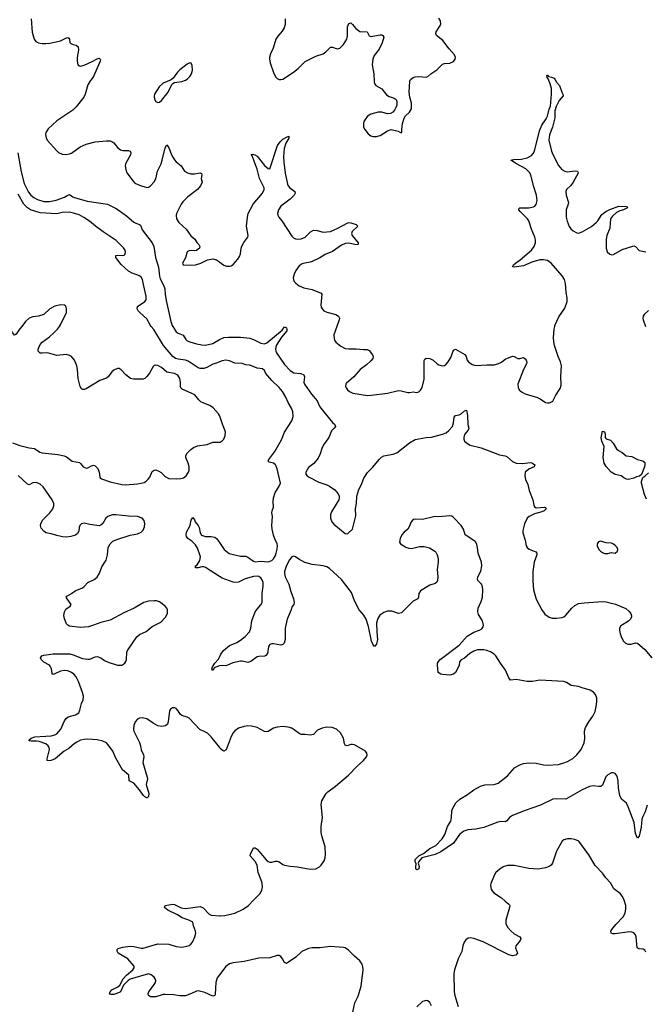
# Model space of a CAD drawing. Header units: inches. Extents: x 1305449 to 1407403, y 744709 to 841554.
# Tile 81 of 114: x 1387827 to 1394636, y 782614 to 793341. Entities that reach past the tile are written whole.
import ezdxf

# ---------------------------------------------------------------- set-up
doc = ezdxf.new("R2010")
doc.units = ezdxf.units.IN
doc.header["$MEASUREMENT"] = 0
for name, color, linetype in [('B3788', 7, 'Continuous'), ('B3789', 7, 'Continuous'), ('B3798', 7, 'Continuous'), ('B3799', 7, 'Continuous')]:
    doc.layers.add(name, color=color, linetype=linetype)

msp = doc.modelspace()

# ---------------------------------------------------------------- linework, layer by layer
at = {"layer": 'B3788', "color": 6}
for points, elevation in [([(1387849, 790000), (1387826, 789970), (1387790, 789914), (1387770, 789904), (1387750, 789933), (1387715, 790000)], 1000), ([(1390000, 789027), (1389990, 789047), (1389933, 789113), (1389897, 789137), (1389830, 789162), (1389799, 789179), (1389778, 789198), (1389732, 789252), (1389701, 789270), (1389595, 789315), (1389581, 789330), (1389576, 789350), (1389578, 789390), (1389571, 789431), (1389547, 789467), (1389510, 789485), (1389430, 789500), (1389370, 789552), (1389330, 789574), (1389310, 789578), (1389290, 789573), (1389278, 789562), (1389238, 789490), (1389210, 789452), (1389190, 789433), (1389170, 789424), (1389066, 789426), (1389033, 789433), (1388981, 789470), (1388930, 789526), (1388910, 789539), (1388890, 789542), (1388850, 789522), (1388830, 789505), (1388790, 789450), (1388770, 789434), (1388698, 789410), (1388550, 789318), (1388530, 789311), (1388511, 789311), (1388498, 789318), (1388484, 789344), (1388465, 789430), (1388457, 789530), (1388448, 789568), (1388423, 789630), (1388390, 789672), (1388370, 789684), (1388332, 789692), (1388230, 789684), (1388130, 789713), (1388070, 789706), (1388050, 789709), (1388028, 789730), (1388028, 789750), (1388034, 789770), (1388050, 789803), (1388070, 789829), (1388150, 789887), (1388198, 789930), (1388239, 789970), (1388260, 790000)], 1000), ([(1390000, 789613), (1389970, 789599), (1389930, 789587), (1389865, 789550), (1389830, 789541), (1389790, 789539), (1389770, 789548), (1389661, 789621), (1389630, 789630), (1389550, 789641), (1389522, 789650), (1389492, 789670), (1389393, 789790), (1389285, 789965), (1389257, 790000)], 900), ([(1389493, 790000), (1389510, 789968), (1389530, 789941), (1389550, 789925), (1389605, 789905), (1389636, 789856), (1389650, 789843), (1389678, 789830), (1389750, 789810), (1389810, 789798), (1389850, 789796), (1389930, 789813), (1390000, 789855)], 900), ([(1387749, 788731), (1387830, 788700), (1387930, 788676), (1387988, 788668), (1388047, 788630), (1388070, 788621), (1388243, 788603), (1388310, 788590), (1388338, 788578), (1388399, 788530), (1388476, 788516), (1388490, 788505), (1388517, 788470), (1388550, 788454), (1388570, 788457), (1388610, 788482), (1388630, 788486), (1388650, 788480), (1388676, 788450), (1388691, 788410), (1388700, 788360), (1388704, 788350), (1388717, 788337), (1388810, 788306), (1388937, 788277), (1388973, 788273), (1389110, 788284), (1389150, 788290), (1389180, 788300), (1389205, 788315), (1389226, 788334), (1389242, 788358), (1389270, 788418), (1389290, 788434), (1389310, 788435), (1389343, 788423), (1389367, 788407), (1389410, 788363), (1389450, 788341), (1389530, 788337), (1389579, 788341), (1389610, 788351), (1389638, 788370), (1389665, 788410), (1389672, 788432), (1389672, 788470), (1389661, 788510), (1389636, 788570), (1389634, 788590), (1389646, 788614), (1389690, 788657), (1389720, 788680), (1389763, 788697), (1389869, 788711), (1389930, 788738), (1390000, 788739)], 1000), ([(1390000, 785414), (1389910, 785527), (1389870, 785568), (1389850, 785580), (1389786, 785606), (1389670, 785730), (1389650, 785742), (1389590, 785760), (1389574, 785774), (1389552, 785810), (1389530, 785835), (1389510, 785845), (1389490, 785845), (1389470, 785831), (1389459, 785810), (1389442, 785690), (1389434, 785666), (1389412, 785648), (1389370, 785640), (1389330, 785648), (1389278, 785678), (1389210, 785725), (1389164, 785736), (1389130, 785732), (1389110, 785719), (1389085, 785690), (1389068, 785650), (1389064, 785610), (1389068, 785590), (1389130, 785466), (1389142, 785430), (1389150, 785385), (1389176, 785330), (1389177, 785310), (1389168, 785250), (1389214, 785090), (1389217, 785070), (1389203, 785010), (1389234, 784910), (1389230, 784878), (1389215, 784865), (1389210, 784864), (1389190, 784873), (1389170, 784892), (1389129, 784950), (1389070, 785022), (1389020, 785050), (1389014, 785110), (1388945, 785170), (1388875, 785295), (1388839, 785370), (1388790, 785441), (1388770, 785463), (1388730, 785482), (1388670, 785497), (1388570, 785502), (1388530, 785500), (1388490, 785490), (1388449, 785470), (1388419, 785450), (1388361, 785399), (1388310, 785372), (1388213, 785287), (1388170, 785271), (1388147, 785267), (1388125, 785270), (1388125, 785290), (1388151, 785390), (1388149, 785410), (1388137, 785430), (1388110, 785450), (1388037, 785477), (1388010, 785481), (1387950, 785479), (1387930, 785484), (1387926, 785490), (1387950, 785512), (1387990, 785528), (1388170, 785538), (1388210, 785549), (1388230, 785562), (1388275, 785610), (1388316, 785704), (1388332, 785728), (1388355, 785745), (1388434, 785766), (1388469, 785791), (1388482, 785818), (1388498, 785890), (1388518, 785930), (1388521, 785970), (1388511, 786010), (1388467, 786130), (1388440, 786180), (1388416, 786210), (1388390, 786228), (1388350, 786248), (1388310, 786252), (1388270, 786245), (1388210, 786213), (1388186, 786206), (1388179, 786219), (1388173, 786270), (1388159, 786299), (1388150, 786310), (1388090, 786342), (1388061, 786370), (1388055, 786390), (1388068, 786410), (1388090, 786419), (1388190, 786432), (1388372, 786432), (1388410, 786423), (1388510, 786380), (1388570, 786373), (1388590, 786375), (1388650, 786401), (1388670, 786403), (1388709, 786390), (1388750, 786361), (1388790, 786340), (1388890, 786310), (1388910, 786307), (1388937, 786310), (1388970, 786330), (1388982, 786350), (1388988, 786372), (1388993, 786450), (1389000, 786470), (1389101, 786619), (1389130, 786642), (1389204, 786676), (1389269, 786731), (1389362, 786778), (1389412, 786830), (1389436, 786870), (1389436, 786910), (1389428, 786930), (1389410, 786953), (1389350, 787000), (1389317, 787010), (1389290, 787011), (1389230, 787005), (1389178, 786990), (1389072, 786928), (1388962, 786878), (1388810, 786798), (1388710, 786775), (1388630, 786743), (1388574, 786726), (1388490, 786720), (1388370, 786735), (1388350, 786745), (1388338, 786758), (1388315, 786815), (1388309, 786850), (1388313, 786890), (1388330, 786918), (1388376, 786950), (1388388, 786970), (1388342, 787030), (1388332, 787050), (1388339, 787061), (1388390, 787090), (1388430, 787120), (1388510, 787151), (1388530, 787166), (1388570, 787211), (1388638, 787242), (1388670, 787267), (1388696, 787310), (1388720, 787380), (1388769, 787451), (1388783, 787510), (1388790, 787590), (1388811, 787630), (1388842, 787658), (1388883, 787677), (1389030, 787724), (1389110, 787740), (1389150, 787759), (1389170, 787781), (1389185, 787815), (1389190, 787850), (1389183, 787883), (1389159, 787910), (1389110, 787928), (1389010, 787931), (1388874, 787946), (1388834, 787946), (1388786, 787930), (1388765, 787910), (1388730, 787852), (1388710, 787833), (1388693, 787827), (1388590, 787842), (1388530, 787857), (1388501, 787850), (1388481, 787830), (1388474, 787810), (1388469, 787770), (1388456, 787744), (1388434, 787726), (1388384, 787710), (1388337, 787703), (1388294, 787706), (1388230, 787720), (1388170, 787739), (1388110, 787750), (1388090, 787767), (1388062, 787802), (1388054, 787830), (1388056, 787850), (1388075, 787890), (1388154, 787970), (1388186, 788010), (1388197, 788043), (1388197, 788070), (1388180, 788110), (1388083, 788250), (1388050, 788281), (1388010, 788298), (1387970, 788295), (1387930, 788274), (1387910, 788280), (1387810, 788374)], 1000), ([(1390000, 787275), (1389850, 787374), (1389830, 787380), (1389810, 787380), (1389770, 787369), (1389741, 787370), (1389742, 787390), (1389757, 787403), (1389786, 787450), (1389793, 787490), (1389788, 787510), (1389763, 787583), (1389741, 787621), (1389700, 787660), (1389657, 787690), (1389644, 787710), (1389638, 787730), (1389641, 787759), (1389681, 787830), (1389693, 787890), (1389710, 787917), (1389730, 787891), (1389737, 787870), (1389770, 787829), (1389780, 787810), (1389792, 787752), (1389806, 787726), (1389849, 787709), (1389910, 787709), (1389950, 787704), (1389970, 787689), (1390000, 787646)], 900), ([(1390000, 786302), (1389998, 786302), (1389956, 786284), (1389944, 786276), (1389930, 786252), (1389919, 786270), (1389926, 786290), (1389951, 786330), (1389990, 786375), (1390000, 786396)], 900), ([(1390000, 782934), (1389977, 782903), (1389960, 782850), (1389954, 782726), (1389949, 782711), (1389930, 782702), (1389841, 782741), (1389770, 782760), (1389750, 782757), (1389698, 782730), (1389630, 782707), (1389570, 782706), (1389504, 782716), (1389410, 782721), (1389390, 782720), (1389310, 782695), (1389250, 782696), (1389230, 782710), (1389226, 782730), (1389231, 782750), (1389292, 782830), (1389304, 782850), (1389309, 782870), (1389303, 782890), (1389289, 782910), (1389256, 782936), (1389230, 782946), (1389030, 782886), (1389008, 782872), (1388958, 782822), (1388925, 782750), (1388884, 782730), (1388850, 782721), (1388820, 782720), (1388805, 782725), (1388810, 782750), (1388828, 782770), (1388896, 782804), (1388916, 782824), (1388953, 782890), (1388988, 782932), (1389059, 782990), (1389073, 783010), (1389071, 783031), (1389003, 783110), (1388899, 783170), (1388887, 783193), (1388888, 783210), (1388898, 783222), (1388950, 783238), (1389030, 783246), (1389070, 783243), (1389150, 783226), (1389170, 783227), (1389330, 783273), (1389450, 783268), (1389530, 783243), (1389590, 783236), (1389646, 783246), (1389670, 783255), (1389691, 783269), (1389708, 783290), (1389734, 783350), (1389743, 783390), (1389740, 783410), (1389718, 783470), (1389710, 783510), (1389669, 783530), (1389595, 783555), (1389546, 783590), (1389441, 783641), (1389404, 783670), (1389409, 783690), (1389490, 783706), (1389510, 783701), (1389584, 783664), (1389630, 783657), (1389790, 783678), (1389824, 783664), (1389890, 783595), (1389910, 783584), (1390000, 783579)], 1000)]:
    msp.add_lwpolyline(points, dxfattribs=dict(at, elevation=elevation))
at = {"layer": 'B3789', "color": 6}
for points, elevation in [([(1387951, 793349), (1387964, 793204), (1387985, 793130), (1388004, 793104), (1388030, 793090), (1388070, 793082), (1388110, 793082), (1388155, 793085), (1388222, 793098), (1388270, 793111), (1388330, 793141), (1388350, 793145), (1388361, 793141), (1388368, 793128), (1388374, 793094), (1388382, 793082), (1388407, 793070), (1388442, 793062), (1388465, 793045), (1388468, 793010), (1388453, 792930), (1388451, 792890), (1388461, 792850), (1388477, 792837), (1388490, 792835), (1388530, 792846), (1388615, 792885), (1388670, 792916), (1388690, 792920), (1388704, 792910), (1388705, 792905), (1388703, 792890), (1388630, 792721), (1388590, 792669), (1388569, 792630), (1388541, 792530), (1388524, 792496), (1388442, 792390), (1388406, 792354), (1388230, 792240), (1388135, 792150), (1388113, 792110), (1388109, 792090), (1388114, 792054), (1388127, 792027), (1388230, 791911), (1388250, 791895), (1388290, 791876), (1388330, 791871), (1388370, 791878), (1388390, 791886), (1388485, 791955), (1388550, 791985), (1388650, 792011), (1388770, 792021), (1388810, 792020), (1388830, 792015), (1388850, 792000), (1388890, 791949), (1388923, 791923), (1388950, 791915), (1389010, 791916), (1389030, 791910), (1389038, 791890), (1389033, 791870), (1388979, 791770), (1388975, 791750), (1388981, 791710), (1388994, 791674), (1389061, 791581), (1389081, 791561), (1389130, 791537), (1389210, 791512), (1389230, 791515), (1389250, 791529), (1389290, 791575), (1389310, 791608), (1389328, 791690), (1389365, 791770), (1389378, 791810), (1389410, 791945), (1389430, 791976), (1389450, 791943), (1389482, 791862), (1389510, 791813), (1389530, 791791), (1389583, 791750), (1389621, 791690), (1389653, 791673), (1389690, 791663), (1389730, 791662), (1389791, 791671), (1389806, 791666), (1389811, 791650), (1389803, 791610), (1389812, 791570), (1389796, 791530), (1389763, 791490), (1389657, 791410), (1389603, 791357), (1389584, 791330), (1389534, 791230), (1389529, 791210), (1389534, 791170), (1389558, 791130), (1389639, 791059), (1389690, 790987), (1389733, 790950), (1389754, 790914), (1389778, 790890), (1389789, 790870), (1389783, 790850), (1389750, 790827), (1389730, 790823), (1389675, 790825), (1389649, 790811), (1389632, 790748), (1389598, 790690), (1389606, 790670), (1389685, 790665), (1389742, 790670), (1389797, 790690), (1389870, 790726), (1389930, 790737), (1389970, 790725), (1390000, 790701)], 1000), ([(1387805, 791890), (1387842, 791682), (1387877, 791557), (1387922, 791462), (1387948, 791428), (1387982, 791402), (1388022, 791382), (1388090, 791361), (1388150, 791359), (1388225, 791375), (1388313, 791407), (1388350, 791430), (1388370, 791436), (1388404, 791410), (1388422, 791402), (1388562, 791362), (1388783, 791330), (1388870, 791287), (1388910, 791261), (1388990, 791204), (1389070, 791135), (1389090, 791123), (1389132, 791110), (1389141, 791101), (1389159, 791050), (1389268, 790910), (1389288, 790870), (1389305, 790750), (1389337, 790643), (1389347, 790547), (1389356, 790516), (1389392, 790450), (1389407, 790410), (1389409, 790351), (1389420, 790280), (1389473, 790053), (1389488, 790010), (1389493, 790000)], 900), ([(1389257, 790000), (1389249, 790010), (1389210, 790083), (1389134, 790150), (1389116, 790170), (1389105, 790190), (1389110, 790215), (1389190, 790269), (1389202, 790290), (1389202, 790330), (1389176, 790456), (1389162, 790510), (1389150, 790535), (1389130, 790552), (1389050, 790581), (1389010, 790601), (1388930, 790674), (1388873, 790750), (1388872, 790770), (1388890, 790774), (1388950, 790772), (1388964, 790776), (1388974, 790786), (1388980, 790810), (1388975, 790830), (1388956, 790856), (1388876, 790936), (1388734, 791030), (1388651, 791090), (1388586, 791146), (1388526, 791186), (1388474, 791214), (1388414, 791234), (1388370, 791243), (1388290, 791241), (1388230, 791227), (1388050, 791237), (1387945, 791270), (1387912, 791290), (1387870, 791330), (1387810, 791440)], 900), ([(1388260, 790000), (1388270, 790015), (1388336, 790150), (1388337, 790190), (1388333, 790210), (1388324, 790224), (1388314, 790230), (1388270, 790233), (1388210, 790218), (1388155, 790190), (1388090, 790130), (1388030, 790109), (1387970, 790102), (1387930, 790088), (1387890, 790054), (1387849, 790000)], 1000)]:
    msp.add_lwpolyline(points, dxfattribs=dict(at, elevation=elevation))
at = {"layer": 'B3789', "color": 6, "elevation": 1100}
msp.add_lwpolyline([(1389690, 792869), (1389670, 792867), (1389650, 792856), (1389570, 792796), (1389545, 792770), (1389497, 792703), (1389476, 792684), (1389390, 792650), (1389346, 792610), (1389294, 792530), (1389289, 792509), (1389295, 792475), (1389310, 792450), (1389330, 792439), (1389350, 792444), (1389370, 792460), (1389443, 792550), (1389484, 792636), (1389493, 792647), (1389510, 792658), (1389590, 792669), (1389630, 792682), (1389650, 792694), (1389678, 792722), (1389696, 792750), (1389707, 792790), (1389704, 792844)], close=True, dxfattribs=at)
at = {"layer": 'B3798', "color": 6}
for points, elevation in [([(1390000, 789855), (1390003, 789857), (1390050, 789877), (1390098, 789882), (1390230, 789882), (1390333, 789870), (1390370, 789856), (1390450, 789815), (1390490, 789809), (1390518, 789822), (1390682, 789958), (1390710, 789994), (1390730, 789983), (1390734, 789970), (1390733, 789950), (1390677, 789883), (1390620, 789790), (1390611, 789750), (1390614, 789730), (1390623, 789710), (1390710, 789586), (1390770, 789518), (1390810, 789495), (1390886, 789486), (1390920, 789470), (1390926, 789450), (1390920, 789390), (1390927, 789370), (1391002, 789262), (1391064, 789190), (1391091, 789130), (1391105, 789110), (1391230, 788951), (1391256, 788930), (1391263, 788910), (1391250, 788890), (1391220, 788860), (1391190, 788790), (1391134, 788710), (1391116, 788670), (1391099, 788610), (1391075, 788565), (1391030, 788506), (1390970, 788463), (1390940, 788410), (1390940, 788390), (1390955, 788370), (1390976, 788356), (1391084, 788304), (1391170, 788274), (1391199, 788259), (1391257, 788217), (1391295, 788175), (1391305, 788150), (1391305, 788130), (1391300, 788110), (1391221, 787979), (1391209, 787950), (1391208, 787910), (1391224, 787870), (1391245, 787845), (1391370, 787743), (1391390, 787740), (1391397, 787743), (1391451, 787789), (1391486, 787934), (1391481, 788010), (1391491, 788070), (1391496, 788150), (1391519, 788221), (1391545, 788270), (1391574, 788346), (1391612, 788408), (1391670, 788466), (1391740, 788550), (1391766, 788574), (1391790, 788588), (1391893, 788607), (1391930, 788623), (1392070, 788731), (1392130, 788768), (1392250, 788789), (1392310, 788793), (1392430, 788824), (1392470, 788841), (1392496, 788864), (1392536, 788910), (1392550, 788950), (1392556, 789010), (1392570, 789030), (1392610, 789037), (1392632, 789048), (1392670, 789081), (1392690, 789085), (1392701, 789030), (1392703, 788930), (1392716, 788890), (1392710, 788870), (1392670, 788821), (1392661, 788790), (1392661, 788770), (1392668, 788750), (1392689, 788730), (1392730, 788707), (1392850, 788678), (1393050, 788600), (1393110, 788590), (1393130, 788581), (1393190, 788529), (1393230, 788510), (1393295, 788505), (1393390, 788518), (1393410, 788511), (1393433, 788490), (1393427, 788470), (1393370, 788445), (1393330, 788410), (1393324, 788370), (1393331, 788330), (1393356, 788276), (1393373, 788210), (1393412, 788110), (1393423, 788050), (1393430, 788032), (1393450, 788024), (1393539, 788030), (1393550, 788025), (1393559, 788010), (1393537, 787990), (1393510, 787978), (1393430, 787959), (1393371, 787930), (1393350, 787911), (1393320, 787850), (1393303, 787777), (1393303, 787750), (1393327, 787670), (1393339, 787610), (1393349, 787590), (1393372, 787572), (1393443, 787543), (1393457, 787530), (1393456, 787510), (1393425, 787430), (1393413, 787330), (1393411, 787229), (1393421, 787130), (1393450, 787027), (1393510, 786913), (1393544, 786864), (1393590, 786830), (1393622, 786822), (1393670, 786819), (1393732, 786828), (1393750, 786836), (1393770, 786854), (1393837, 786930), (1393870, 786959), (1393910, 786979), (1393970, 786989), (1394170, 787001), (1394210, 786998), (1394312, 786972), (1394426, 786926), (1394457, 786897), (1394478, 786870), (1394486, 786846), (1394485, 786830), (1394470, 786805), (1394452, 786788), (1394370, 786736), (1394356, 786710), (1394354, 786690), (1394362, 786650), (1394381, 786601), (1394400, 786570), (1394422, 786550), (1394450, 786537), (1394483, 786537), (1394530, 786551), (1394550, 786548), (1394630, 786478), (1394708, 786388)], 900), ([(1391279, 790000), (1391247, 789907), (1391248, 789868), (1391253, 789850), (1391268, 789828), (1391323, 789783), (1391370, 789759), (1391410, 789754), (1391490, 789756), (1391570, 789746), (1391610, 789748), (1391630, 789738), (1391668, 789690), (1391673, 789670), (1391669, 789650), (1391650, 789624), (1391601, 789579), (1391531, 789529), (1391463, 789450), (1391381, 789379), (1391375, 789370), (1391372, 789350), (1391380, 789330), (1391394, 789310), (1391418, 789290), (1391453, 789273), (1391612, 789248), (1391651, 789249), (1391831, 789271), (1391950, 789300), (1391978, 789298), (1392050, 789280), (1392070, 789279), (1392110, 789287), (1392150, 789281), (1392170, 789287), (1392190, 789305), (1392208, 789332), (1392230, 789425), (1392231, 789629), (1392236, 789644), (1392250, 789654), (1392290, 789648), (1392327, 789630), (1392370, 789591), (1392390, 789579), (1392430, 789569), (1392450, 789575), (1392470, 789589), (1392490, 789614), (1392518, 789662), (1392550, 789742), (1392570, 789752), (1392672, 789692), (1392685, 789670), (1392698, 789630), (1392712, 789612), (1392750, 789584), (1392790, 789572), (1392910, 789582), (1392990, 789582), (1393030, 789590), (1393070, 789609), (1393110, 789643), (1393190, 789675), (1393210, 789671), (1393250, 789650), (1393270, 789651), (1393310, 789662), (1393330, 789647), (1393341, 789630), (1393346, 789610), (1393342, 789590), (1393309, 789530), (1393250, 789370), (1393252, 789332), (1393264, 789310), (1393288, 789288), (1393330, 789265), (1393464, 789224), (1393491, 789211), (1393550, 789170), (1393570, 789166), (1393592, 789168), (1393630, 789183), (1393663, 789250), (1393710, 789324), (1393720, 789360), (1393716, 789456), (1393725, 789570), (1393714, 789614), (1393687, 789670), (1393647, 789790), (1393639, 789830), (1393638, 789878), (1393643, 789970), (1393650, 790000)], 1000), ([(1390000, 787646), (1390052, 787570), (1390107, 787527), (1390230, 787497), (1390290, 787495), (1390310, 787486), (1390370, 787442), (1390390, 787435), (1390450, 787441), (1390530, 787434), (1390570, 787448), (1390590, 787467), (1390610, 787502), (1390620, 787530), (1390631, 787571), (1390634, 787610), (1390630, 787630), (1390604, 787684), (1390590, 787725), (1390574, 787790), (1390571, 787830), (1390577, 787930), (1390572, 787970), (1390574, 787990), (1390590, 788030), (1390585, 788090), (1390590, 788133), (1390609, 788190), (1390649, 788250), (1390664, 788290), (1390629, 788449), (1390618, 788478), (1390610, 788492), (1390590, 788509), (1390542, 788522), (1390531, 788530), (1390537, 788550), (1390604, 788636), (1390676, 788764), (1390710, 788846), (1390789, 788970), (1390803, 789017), (1390801, 789070), (1390785, 789110), (1390748, 789170), (1390724, 789230), (1390687, 789290), (1390652, 789332), (1390572, 789410), (1390507, 789487), (1390490, 789519), (1390470, 789536), (1390410, 789544), (1390330, 789577), (1390290, 789582), (1390250, 789595), (1390170, 789598), (1390110, 789623), (1390070, 789630), (1390030, 789626), (1390000, 789613)], 900), ([(1390000, 788739), (1390010, 788739), (1390030, 788751), (1390048, 788772), (1390064, 788810), (1390066, 788850), (1390033, 788933), (1390009, 789010), (1390000, 789027)], 1000), ([(1394650, 788118), (1394628, 788168), (1394595, 788290), (1394595, 788310), (1394608, 788352), (1394633, 788367), (1394670, 788404)], 900), ([(1394656, 784784), (1394635, 784710), (1394610, 784661), (1394600, 784630), (1394590, 784542), (1394570, 784444), (1394550, 784425), (1394530, 784474), (1394514, 784594), (1394450, 784766), (1394430, 784805), (1394379, 784850), (1394359, 784890), (1394344, 784970), (1394341, 785050), (1394330, 785100), (1394310, 785130), (1394290, 785136), (1394270, 785134), (1394230, 785114), (1394208, 785092), (1394170, 785001), (1394154, 784986), (1394130, 784985), (1394070, 784994), (1394030, 784986), (1393950, 784949), (1393770, 784850), (1393670, 784854), (1393630, 784848), (1393496, 784784), (1393330, 784726), (1393190, 784670), (1393157, 784650), (1393130, 784614), (1393110, 784601), (1393064, 784604), (1393030, 784600), (1392879, 784541), (1392790, 784521), (1392706, 784514), (1392660, 784500), (1392615, 784465), (1392550, 784370), (1392410, 784276), (1392350, 784245), (1392205, 784210), (1392170, 784170), (1392165, 784150), (1392175, 784115), (1392173, 784090), (1392150, 784079), (1392140, 784090), (1392138, 784110), (1392144, 784144), (1392130, 784169), (1392133, 784190), (1392170, 784232), (1392222, 784258), (1392291, 784310), (1392357, 784343), (1392424, 784416), (1392455, 784465), (1392484, 784550), (1392518, 784610), (1392526, 784650), (1392530, 784722), (1392537, 784743), (1392573, 784810), (1392617, 784850), (1392702, 784898), (1392770, 784951), (1392844, 784990), (1392890, 785005), (1392990, 785010), (1393036, 785024), (1393137, 785103), (1393212, 785190), (1393270, 785224), (1393310, 785237), (1393370, 785243), (1393450, 785240), (1393530, 785223), (1393570, 785219), (1393690, 785227), (1393750, 785243), (1393790, 785260), (1393847, 785293), (1393892, 785330), (1393939, 785390), (1393970, 785462), (1393978, 785510), (1393974, 785590), (1393984, 785630), (1394020, 785690), (1394067, 785753), (1394090, 785804), (1394103, 785857), (1394109, 785910), (1394107, 785950), (1394096, 785990), (1394074, 786014), (1394035, 786035), (1393950, 786060), (1393910, 786076), (1393830, 786086), (1393779, 786119), (1393750, 786129), (1393490, 786145), (1393410, 786132), (1393350, 786129), (1393230, 786151), (1393170, 786145), (1393151, 786171), (1393115, 786255), (1393059, 786330), (1393010, 786410), (1392990, 786430), (1392953, 786453), (1392910, 786470), (1392877, 786477), (1392810, 786475), (1392770, 786461), (1392726, 786434), (1392670, 786385), (1392633, 786367), (1392615, 786345), (1392609, 786310), (1392590, 786263), (1392570, 786229), (1392549, 786210), (1392510, 786200), (1392430, 786206), (1392410, 786210), (1392383, 786230), (1392373, 786310), (1392375, 786330), (1392386, 786350), (1392405, 786370), (1392612, 786528), (1392696, 786624), (1392771, 786669), (1392833, 786690), (1392857, 786703), (1392873, 786727), (1392876, 786744), (1392866, 786790), (1392822, 786862), (1392814, 786890), (1392818, 786930), (1392850, 787003), (1392863, 787050), (1392868, 787128), (1392863, 787163), (1392852, 787190), (1392815, 787230), (1392809, 787250), (1392814, 787270), (1392847, 787333), (1392858, 787390), (1392852, 787430), (1392817, 787530), (1392811, 787591), (1392803, 787623), (1392790, 787648), (1392779, 787659), (1392677, 787730), (1392657, 787790), (1392632, 787830), (1392550, 787916), (1392530, 787931), (1392510, 787936), (1392430, 787927), (1392330, 787925), (1392210, 787897), (1392130, 787900), (1392110, 787896), (1392086, 787870), (1392065, 787815), (1392050, 787790), (1392010, 787756), (1391988, 787730), (1391968, 787690), (1391962, 787650), (1391973, 787630), (1392030, 787595), (1392063, 787583), (1392090, 787581), (1392179, 787601), (1392230, 787602), (1392286, 787586), (1392346, 787550), (1392358, 787538), (1392372, 787510), (1392381, 787470), (1392380, 787430), (1392370, 787350), (1392378, 787270), (1392373, 787230), (1392366, 787214), (1392350, 787199), (1392290, 787179), (1392190, 787119), (1392170, 787090), (1392169, 787050), (1392159, 787030), (1392110, 787005), (1391982, 786878), (1391950, 786870), (1391876, 786896), (1391830, 786897), (1391790, 786884), (1391748, 786852), (1391724, 786816), (1391712, 786770), (1391713, 786670), (1391722, 786590), (1391710, 786539), (1391690, 786512), (1391670, 786536), (1391657, 786570), (1391623, 786730), (1391598, 786810), (1391572, 786852), (1391521, 786910), (1391470, 787011), (1391439, 787099), (1391330, 787243), (1391200, 787360), (1391170, 787380), (1391130, 787390), (1391010, 787407), (1390930, 787427), (1390864, 787464), (1390830, 787488), (1390810, 787496), (1390790, 787490), (1390762, 787458), (1390730, 787393), (1390710, 787330), (1390709, 787309), (1390717, 787270), (1390755, 787190), (1390777, 787110), (1390807, 787030), (1390815, 786990), (1390810, 786970), (1390790, 786943), (1390781, 786910), (1390739, 786810), (1390718, 786710), (1390717, 786590), (1390704, 786550), (1390690, 786533), (1390670, 786526), (1390590, 786541), (1390570, 786541), (1390550, 786534), (1390535, 786510), (1390523, 786437), (1390507, 786413), (1390495, 786405), (1390430, 786403), (1390410, 786398), (1390341, 786350), (1390310, 786339), (1390250, 786354), (1390230, 786353), (1390147, 786333), (1390090, 786307), (1390070, 786302), (1390030, 786305), (1390000, 786302)], 900), ([(1390000, 786396), (1390016, 786430), (1390046, 786470), (1390110, 786523), (1390190, 786557), (1390230, 786580), (1390280, 786620), (1390327, 786673), (1390342, 786710), (1390353, 786790), (1390390, 786890), (1390410, 786920), (1390453, 786967), (1390465, 786990), (1390467, 787090), (1390478, 787170), (1390476, 787210), (1390470, 787230), (1390450, 787260), (1390430, 787274), (1390410, 787278), (1390370, 787274), (1390282, 787250), (1390208, 787212), (1390171, 787209), (1390150, 787213), (1390030, 787255), (1390000, 787275)], 900), ([(1390000, 783579), (1390010, 783579), (1390059, 783581), (1390170, 783607), (1390258, 783650), (1390317, 783690), (1390370, 783750), (1390441, 783819), (1390462, 783858), (1390470, 783890), (1390467, 783930), (1390461, 783950), (1390421, 784050), (1390410, 784130), (1390390, 784170), (1390337, 784230), (1390338, 784250), (1390370, 784320), (1390390, 784318), (1390410, 784304), (1390510, 784187), (1390530, 784170), (1390550, 784161), (1390570, 784162), (1390610, 784175), (1390630, 784175), (1390650, 784167), (1390690, 784137), (1390710, 784129), (1390770, 784119), (1390852, 784112), (1390990, 784088), (1391050, 784091), (1391090, 784110), (1391110, 784129), (1391142, 784178), (1391152, 784210), (1391156, 784250), (1391150, 784330), (1391115, 784450), (1391110, 784490), (1391110, 784550), (1391122, 784650), (1391107, 784790), (1391114, 784830), (1391164, 784910), (1391181, 784930), (1391265, 784990), (1391406, 785110), (1391500, 785210), (1391570, 785270), (1391602, 785310), (1391609, 785330), (1391606, 785350), (1391591, 785371), (1391470, 785439), (1391450, 785445), (1391430, 785444), (1391390, 785431), (1391370, 785438), (1391363, 785450), (1391350, 785512), (1391317, 785570), (1391275, 785610), (1391228, 785628), (1391170, 785632), (1391118, 785622), (1391070, 785599), (1391025, 785555), (1390993, 785547), (1390930, 785555), (1390890, 785555), (1390870, 785563), (1390790, 785622), (1390750, 785635), (1390690, 785640), (1390630, 785635), (1390590, 785622), (1390530, 785585), (1390510, 785582), (1390490, 785587), (1390410, 785630), (1390350, 785643), (1390310, 785646), (1390270, 785640), (1390210, 785622), (1390168, 785592), (1390150, 785570), (1390130, 785530), (1390073, 785387), (1390050, 785373), (1390030, 785383), (1390010, 785401), (1390000, 785414)], 1000), ([(1394643, 783183), (1394630, 783202), (1394614, 783214), (1394570, 783219), (1394548, 783228), (1394536, 783350), (1394528, 783370), (1394510, 783392), (1394490, 783401), (1394464, 783404), (1394310, 783381), (1394283, 783383), (1394264, 783390), (1394261, 783410), (1394272, 783430), (1394315, 783485), (1394398, 783570), (1394418, 783610), (1394425, 783650), (1394423, 783690), (1394407, 783747), (1394387, 783787), (1394361, 783821), (1394293, 783873), (1394256, 783936), (1394206, 783990), (1394170, 784044), (1394090, 784125), (1394021, 784241), (1393913, 784390), (1393870, 784411), (1393830, 784416), (1393790, 784415), (1393750, 784406), (1393730, 784390), (1393670, 784283), (1393625, 784150), (1393610, 784130), (1393590, 784116), (1393550, 784102), (1393470, 784088), (1393370, 784093), (1393210, 784126), (1393135, 784125), (1393090, 784110), (1393053, 784087), (1393011, 784050), (1392996, 784024), (1392955, 783930), (1392952, 783910), (1392958, 783870), (1392969, 783849), (1392987, 783827), (1393070, 783774), (1393110, 783736), (1393149, 783710), (1393157, 783697), (1393161, 783690), (1393159, 783670), (1393117, 783530), (1393119, 783490), (1393140, 783450), (1393170, 783417), (1393210, 783382), (1393269, 783350), (1393280, 783330), (1393273, 783310), (1393228, 783250), (1393222, 783230), (1393244, 783170), (1393226, 783150), (1393190, 783143), (1393150, 783153), (1392870, 783293), (1392770, 783332), (1392730, 783338), (1392710, 783333), (1392684, 783316), (1392664, 783290), (1392650, 783250), (1392641, 783190), (1392600, 783110), (1392558, 782990), (1392553, 782950), (1392556, 782750), (1392563, 782710), (1392598, 782590)], 1000), ([(1391452, 782530), (1391476, 782630), (1391510, 782704), (1391542, 782810), (1391566, 782990), (1391563, 783023), (1391554, 783050), (1391529, 783089), (1391470, 783138), (1391405, 783205), (1391370, 783228), (1391350, 783234), (1391210, 783244), (1391092, 783228), (1391010, 783229), (1390970, 783222), (1390899, 783190), (1390831, 783129), (1390730, 783058), (1390710, 783071), (1390689, 783109), (1390670, 783134), (1390650, 783145), (1390630, 783146), (1390550, 783121), (1390430, 783118), (1390270, 783079), (1390150, 783065), (1390110, 783054), (1390070, 783027), (1390000, 782934)], 1000), ([(1392310, 782596), (1392290, 782634), (1392270, 782651), (1392250, 782655), (1392210, 782645), (1392150, 782586)], 1000)]:
    msp.add_lwpolyline(points, dxfattribs=dict(at, elevation=elevation))
for points, elevation in [([(1394453, 788333), (1394430, 788334), (1394401, 788350), (1394373, 788373), (1394310, 788385), (1394265, 788410), (1394210, 788474), (1394189, 788510), (1394176, 788570), (1394190, 788690), (1394163, 788750), (1394156, 788784), (1394170, 788859), (1394193, 788850), (1394199, 788830), (1394199, 788790), (1394210, 788776), (1394259, 788759), (1394288, 788728), (1394324, 788664), (1394346, 788646), (1394385, 788625), (1394428, 788588), (1394490, 788583), (1394550, 788550), (1394610, 788533), (1394630, 788517), (1394633, 788493), (1394628, 788470), (1394594, 788386), (1394573, 788367), (1394540, 788360), (1394510, 788347)], 900), ([(1394150, 787661), (1394127, 787653), (1394114, 787630), (1394114, 787610), (1394130, 787570), (1394149, 787549), (1394170, 787535), (1394194, 787526), (1394230, 787525), (1394270, 787535), (1394310, 787530), (1394333, 787550), (1394337, 787570), (1394330, 787590), (1394310, 787614), (1394290, 787628), (1394270, 787636), (1394210, 787640)], 1000)]:
    msp.add_lwpolyline(points, close=True, dxfattribs=dict(at, elevation=elevation))
at = {"layer": 'B3799', "color": 6}
for points, elevation in [([(1390718, 793350), (1390718, 793290), (1390707, 793253), (1390685, 793215), (1390637, 793163), (1390615, 793130), (1390586, 793030), (1390555, 792970), (1390544, 792930), (1390544, 792910), (1390553, 792870), (1390594, 792754), (1390615, 792715), (1390630, 792699), (1390650, 792689), (1390670, 792688), (1390690, 792694), (1390806, 792770), (1390857, 792810), (1390933, 792887), (1391050, 792945), (1391131, 792970), (1391160, 792990), (1391210, 793040), (1391230, 793042), (1391270, 793026), (1391290, 793023), (1391310, 793031), (1391350, 793070), (1391387, 793130), (1391394, 793166), (1391396, 793264), (1391410, 793300), (1391430, 793306), (1391450, 793289), (1391484, 793244), (1391530, 793212), (1391610, 793210), (1391630, 793166), (1391650, 793156), (1391750, 793176), (1391770, 793175), (1391781, 793170), (1391791, 793150), (1391773, 793087), (1391740, 793020), (1391686, 792950), (1391670, 792909), (1391665, 792850), (1391680, 792750), (1391685, 792665), (1391690, 792646), (1391705, 792625), (1391768, 792588), (1391821, 792521), (1391850, 792504), (1391904, 792484), (1391923, 792470), (1391933, 792450), (1391930, 792410), (1391925, 792390), (1391906, 792354), (1391887, 792333), (1391862, 792318), (1391830, 792315), (1391770, 792332), (1391730, 792334), (1391649, 792311), (1391612, 792290), (1391586, 792254), (1391574, 792230), (1391568, 792208), (1391570, 792170), (1391583, 792143), (1391618, 792098), (1391650, 792075), (1391670, 792067), (1391710, 792067), (1391750, 792078), (1391830, 792131), (1391870, 792144), (1391948, 792128), (1391970, 792111), (1391987, 792113), (1391986, 792146), (1391995, 792210), (1392011, 792269), (1392026, 792294), (1392070, 792334), (1392092, 792370), (1392093, 792430), (1392075, 792495), (1392065, 792550), (1392075, 792670), (1392082, 792690), (1392108, 792712), (1392130, 792720), (1392170, 792723), (1392250, 792715), (1392270, 792723), (1392302, 792750), (1392367, 792793), (1392430, 792857), (1392450, 792864), (1392510, 792868), (1392550, 792887), (1392568, 792910), (1392570, 792930), (1392558, 792958), (1392502, 793022), (1392433, 793113), (1392365, 793170), (1392358, 793190), (1392361, 793210), (1392401, 793270), (1392409, 793290), (1392407, 793330), (1392390, 793357)], 1100), ([(1393650, 790000), (1393653, 790010), (1393695, 790105), (1393761, 790199), (1393787, 790270), (1393787, 790310), (1393775, 790370), (1393768, 790468), (1393756, 790510), (1393730, 790549), (1393610, 790687), (1393570, 790718), (1393530, 790726), (1393490, 790723), (1393402, 790698), (1393310, 790660), (1393210, 790646), (1393192, 790650), (1393202, 790670), (1393222, 790690), (1393274, 790726), (1393399, 790830), (1393427, 790870), (1393440, 790910), (1393441, 790941), (1393435, 790970), (1393398, 791058), (1393370, 791150), (1393353, 791173), (1393273, 791250), (1393259, 791270), (1393261, 791279), (1393270, 791291), (1393369, 791291), (1393418, 791302), (1393433, 791310), (1393450, 791329), (1393459, 791370), (1393451, 791430), (1393419, 791530), (1393389, 791649), (1393377, 791677), (1393337, 791717), (1393234, 791770), (1393174, 791810), (1393202, 791818), (1393290, 791821), (1393350, 791836), (1393398, 791862), (1393417, 791883), (1393432, 791908), (1393485, 792130), (1393510, 792191), (1393558, 792262), (1393572, 792290), (1393590, 792365), (1393603, 792397), (1393616, 792530), (1393614, 792590), (1393602, 792642), (1393578, 792698), (1393568, 792710), (1393565, 792735), (1393570, 792737), (1393582, 792722), (1393616, 792716), (1393643, 792703), (1393652, 792692), (1393670, 792661), (1393704, 792624), (1393726, 792550), (1393740, 792530), (1393744, 792510), (1393700, 792460), (1393665, 792395), (1393652, 792348), (1393650, 792270), (1393625, 792170), (1393593, 792087), (1393588, 792030), (1393616, 791910), (1393631, 791871), (1393693, 791753), (1393728, 791708), (1393762, 791690), (1393785, 791685), (1393873, 791693), (1393898, 791690), (1393903, 791683), (1393904, 791670), (1393850, 791570), (1393824, 791536), (1393778, 791490), (1393770, 791470), (1393774, 791430), (1393801, 791350), (1393798, 791330), (1393775, 791270), (1393776, 791190), (1393786, 791146), (1393808, 791088), (1393824, 791064), (1393850, 791039), (1393890, 791019), (1393910, 791016), (1393950, 791028), (1394050, 791089), (1394102, 791130), (1394120, 791150), (1394162, 791218), (1394208, 791252), (1394250, 791274), (1394348, 791310), (1394430, 791305), (1394444, 791290), (1394400, 791270), (1394360, 791260), (1394321, 791239), (1394278, 791202), (1394259, 791170), (1394249, 791071), (1394218, 790990), (1394211, 790951), (1394212, 790850), (1394223, 790810), (1394250, 790785), (1394270, 790780), (1394290, 790784), (1394383, 790837), (1394510, 790877), (1394530, 790871), (1394570, 790825), (1394643, 790810)], 1000), ([(1390000, 790701), (1390023, 790683), (1390050, 790666), (1390077, 790657), (1390110, 790654), (1390130, 790659), (1390150, 790674), (1390200, 790730), (1390219, 790761), (1390229, 790790), (1390236, 790850), (1390245, 790875), (1390265, 790915), (1390309, 790970), (1390314, 790990), (1390295, 791090), (1390305, 791190), (1390315, 791230), (1390369, 791330), (1390471, 791450), (1390489, 791490), (1390487, 791510), (1390438, 791610), (1390412, 791712), (1390358, 791858), (1390347, 791873), (1390365, 791875), (1390386, 791870), (1390410, 791854), (1390490, 791753), (1390530, 791719), (1390550, 791716), (1390633, 791970), (1390662, 792010), (1390690, 792038), (1390730, 792062), (1390755, 792070), (1390757, 792050), (1390724, 791996), (1390704, 791936), (1390698, 791850), (1390702, 791790), (1390717, 791670), (1390740, 791550), (1390748, 791530), (1390767, 791510), (1390822, 791470), (1390826, 791450), (1390814, 791430), (1390770, 791384), (1390670, 791309), (1390642, 791270), (1390632, 791230), (1390637, 791210), (1390648, 791190), (1390680, 791150), (1390790, 790984), (1390806, 790966), (1390830, 790952), (1390850, 790948), (1390890, 790952), (1390933, 790970), (1390992, 791028), (1391017, 791043), (1391030, 791047), (1391065, 791045), (1391130, 791026), (1391210, 791034), (1391290, 791068), (1391390, 791124), (1391410, 791131), (1391430, 791129), (1391488, 791110), (1391506, 791090), (1391447, 791033), (1391438, 791010), (1391444, 790990), (1391511, 790910), (1391512, 790890), (1391490, 790887), (1391410, 790905), (1391370, 790901), (1391330, 790884), (1391230, 790814), (1391150, 790781), (1391093, 790747), (1391012, 790708), (1390990, 790699), (1390929, 790690), (1390900, 790680), (1390870, 790658), (1390833, 790610), (1390814, 790570), (1390804, 790530), (1390806, 790510), (1390816, 790490), (1390833, 790470), (1390870, 790442), (1390920, 790420), (1391010, 790400), (1391110, 790361), (1391117, 790350), (1391104, 790230), (1391107, 790210), (1391118, 790190), (1391139, 790170), (1391170, 790153), (1391267, 790130), (1391297, 790110), (1391307, 790090), (1391304, 790070), (1391279, 790000)], 1000), ([(1394670, 790174), (1394625, 790130), (1394612, 790110), (1394609, 790090), (1394613, 790070), (1394639, 790000)], 1000)]:
    msp.add_lwpolyline(points, dxfattribs=dict(at, elevation=elevation))

doc.saveas('drawing.dxf')
